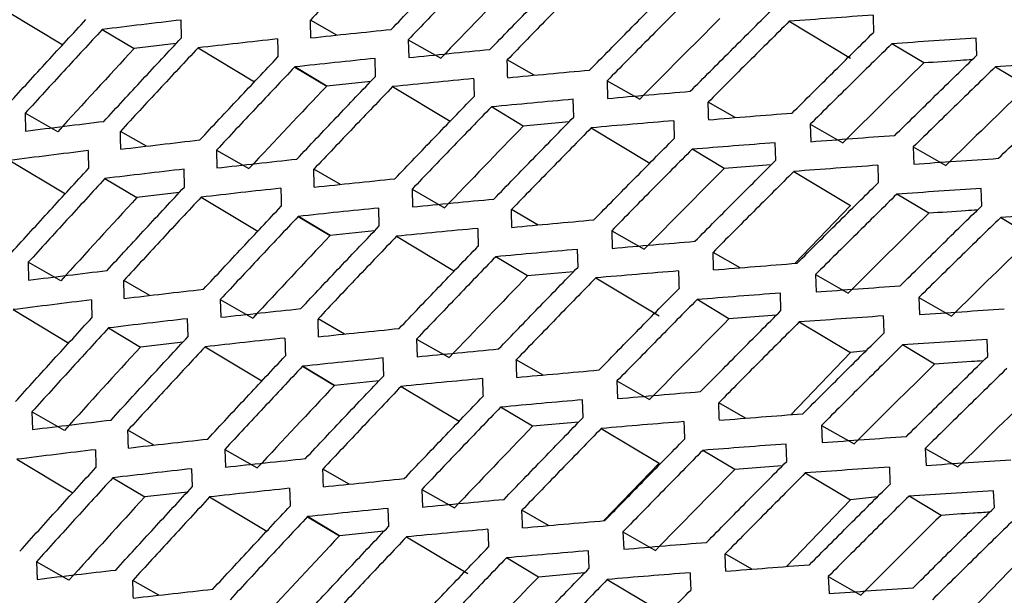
# Model space of a CAD drawing. Header units: millimetres. Extents: x 82 to 1002, y -172 to 1064.
# Tile 49 of 159: x 862.87 to 873.79, y 110.12 to 116.5. Entities that reach past the tile are written whole.
import ezdxf

# ---------------------------------------------------------------- set-up
doc = ezdxf.new("R2010")
doc.units = ezdxf.units.MM

msp = doc.modelspace()

# ---------------------------------------------------------------- linework, layer by layer
at = {"color": 7, "linetype": 'Continuous', "lineweight": 25}
for p, q in [((862.738, 116.588), (863.35, 116.221)), ((864.665, 116.296), (864.661, 116.495)), ((866.389, 116.327), (866.095, 116.495)), ((871.402, 116.481), (872.081, 116.074)), ((863.788, 116.39), (864.141, 116.178)), ((864.607, 116.234), (864.141, 116.178)), ((867.18, 116.277), (867.184, 116.079)), ((867.18, 116.277), (867.54, 116.072)), ((872.893, 116.019), (872.538, 116.231)), ((873.48, 116.104), (873.474, 116.295)), ((864.849, 116.186), (865.475, 115.81)), ((866.817, 115.87), (866.812, 116.069)), ((868.574, 115.883), (868.276, 116.053)), ((865.921, 115.974), (866.275, 115.763)), ((866.275, 115.763), (865.921, 115.974)), ((866.275, 115.763), (865.922, 115.975)), ((873.686, 115.975), (874.041, 115.763)), ((866.764, 115.814), (866.275, 115.763)), ((869.384, 115.822), (869.389, 115.625)), ((869.384, 115.822), (869.744, 115.616)), ((867.006, 115.757), (867.645, 115.374)), ((869.013, 115.419), (869.007, 115.616)), ((870.803, 115.413), (870.503, 115.584)), ((862.934, 115.462), (862.938, 115.264)), ((863.294, 115.257), (862.934, 115.462)), ((868.454, 115.32), (868.101, 115.532)), ((868.962, 115.367), (868.454, 115.32)), ((864.278, 115.096), (863.989, 115.261)), ((869.207, 115.3), (869.858, 114.91)), ((871.634, 115.34), (871.64, 115.146)), ((871.634, 115.34), (871.995, 115.134)), ((871.252, 114.941), (871.246, 115.135)), ((865.055, 115.054), (865.059, 114.856)), ((865.055, 115.054), (865.414, 114.849)), ((870.679, 114.85), (870.325, 115.062)), ((872.776, 115.089), (872.783, 114.897)), ((872.776, 115.089), (873.137, 114.883)), ((862.764, 114.939), (863.38, 114.57)), ((864.698, 114.644), (864.694, 114.842)), ((866.427, 114.673), (866.133, 114.841)), ((871.203, 114.891), (870.679, 114.85)), ((871.453, 114.817), (872.081, 114.441)), ((863.818, 114.739), (864.172, 114.527)), ((864.641, 114.582), (864.172, 114.527)), ((867.222, 114.62), (867.227, 114.423)), ((867.222, 114.62), (867.582, 114.415)), ((873.537, 114.437), (873.53, 114.627)), ((864.884, 114.532), (865.513, 114.155)), ((872.948, 114.353), (872.594, 114.565)), ((866.858, 114.213), (866.853, 114.411)), ((868.62, 114.223), (868.322, 114.394)), ((872.081, 114.441), (871.462, 113.797)), ((865.96, 114.318), (866.314, 114.106)), ((866.314, 114.106), (865.96, 114.318)), ((866.315, 114.106), (865.961, 114.318)), ((873.745, 114.306), (874.1, 114.094)), ((866.805, 114.157), (866.315, 114.106)), ((869.434, 114.16), (869.44, 113.964)), ((869.434, 114.16), (869.794, 113.954)), ((867.049, 114.098), (867.691, 113.713)), ((869.062, 113.757), (869.056, 113.953)), ((868.502, 113.659), (868.148, 113.871)), ((870.857, 113.749), (870.557, 113.92)), ((862.968, 113.81), (862.972, 113.612)), ((863.328, 113.604), (862.968, 113.81)), ((864.315, 113.442), (864.026, 113.607)), ((869.011, 113.705), (868.502, 113.659)), ((869.258, 113.637), (869.96, 113.216)), ((871.692, 113.673), (871.699, 113.481)), ((871.692, 113.673), (872.053, 113.467)), ((865.096, 113.397), (865.102, 113.2)), ((865.096, 113.397), (865.456, 113.192)), ((870.734, 113.184), (870.38, 113.396)), ((871.31, 113.275), (871.303, 113.468)), ((872.839, 113.42), (872.846, 113.23)), ((872.839, 113.42), (873.2, 113.214)), ((862.799, 113.285), (863.417, 112.915)), ((864.739, 112.987), (864.734, 113.184)), ((866.473, 113.014), (866.179, 113.182)), ((871.26, 113.224), (870.734, 113.184)), ((863.857, 113.082), (864.211, 112.87)), ((871.513, 113.148), (872.081, 112.808)), ((867.272, 112.959), (867.278, 112.762)), ((867.272, 112.959), (867.632, 112.753)), ((873.602, 112.766), (873.594, 112.955)), ((864.683, 112.925), (864.211, 112.87)), ((864.927, 112.873), (865.558, 112.495)), ((873.012, 112.681), (872.657, 112.894)), ((866.907, 112.552), (866.901, 112.749)), ((868.673, 112.56), (868.376, 112.73)), ((872.081, 112.808), (871.42, 112.12)), ((872.253, 112.828), (872.081, 112.808)), ((866.007, 112.657), (866.361, 112.445)), ((866.362, 112.445), (866.008, 112.657)), ((866.361, 112.445), (866.008, 112.657)), ((866.854, 112.496), (866.362, 112.445)), ((867.1, 112.434), (867.744, 112.048)), ((869.492, 112.494), (869.5, 112.299)), ((869.492, 112.494), (869.853, 112.288)), ((868.557, 111.992), (868.203, 112.204)), ((869.119, 112.09), (869.112, 112.285)), ((870.918, 112.081), (870.62, 112.251)), ((863.009, 112.153), (863.015, 111.956)), ((863.369, 111.947), (863.009, 112.153)), ((869.068, 112.038), (868.557, 111.992)), ((869.318, 111.968), (869.96, 111.583)), ((871.759, 112.002), (871.767, 111.811)), ((871.759, 112.002), (872.12, 111.796)), ((864.361, 111.783), (864.072, 111.948)), ((871.375, 111.603), (871.367, 111.795)), ((872.909, 111.747), (872.918, 111.558)), ((872.909, 111.747), (873.271, 111.541)), ((865.146, 111.736), (865.153, 111.539)), ((865.146, 111.736), (865.506, 111.53)), ((870.798, 111.512), (870.443, 111.725)), ((862.842, 111.626), (863.462, 111.255)), ((869.96, 111.583), (869.347, 110.946)), ((871.324, 111.553), (870.798, 111.512)), ((863.904, 111.421), (864.258, 111.209)), ((864.788, 111.325), (864.782, 111.522)), ((866.526, 111.35), (866.233, 111.518)), ((871.58, 111.475), (872.081, 111.175)), ((864.732, 111.263), (864.258, 111.209)), ((864.978, 111.209), (865.612, 110.83)), ((867.33, 111.292), (867.337, 111.097)), ((867.33, 111.292), (867.69, 111.087)), ((872.378, 111.209), (872.081, 111.175)), ((873.084, 111.005), (872.729, 111.218)), ((873.675, 111.091), (873.666, 111.278)), ((872.081, 111.175), (871.372, 110.438)), ((866.417, 110.779), (866.063, 110.991)), ((866.417, 110.778), (866.063, 110.991)), ((866.063, 110.99), (866.417, 110.778)), ((866.964, 110.885), (866.957, 111.081)), ((868.735, 110.892), (868.439, 111.061)), ((866.911, 110.829), (866.417, 110.779)), ((867.159, 110.765), (867.839, 110.359)), ((869.559, 110.823), (869.567, 110.629)), ((869.559, 110.823), (869.919, 110.617)), ((874.203, 110.766), (873.339, 109.869)), ((869.184, 110.419), (869.176, 110.613)), ((870.988, 110.408), (870.691, 110.578)), ((863.059, 110.491), (863.066, 110.295)), ((863.419, 110.286), (863.059, 110.491)), ((868.621, 110.321), (868.267, 110.533)), ((869.133, 110.366), (868.621, 110.321)), ((871.834, 110.326), (871.843, 110.137)), ((871.834, 110.326), (872.195, 110.12)), ((864.414, 110.119), (864.126, 110.284)), ((869.385, 110.294), (869.96, 109.95))]:
    msp.add_line(p, q, dxfattribs=at)
for points, knots in [([(866.971, 117.411), (866.824, 117.258), (866.531, 116.954), (866.241, 116.648), (866.095, 116.495)], [0, 0, 0, 0, 0.500097, 1, 1, 1, 1]), ([(866.991, 116.391), (867.137, 116.543), (867.43, 116.847), (867.725, 117.151), (867.872, 117.303)], [0, 0, 0, 0, 0.499788, 1, 1, 1, 1]), ([(868.062, 117.188), (867.914, 117.037), (867.619, 116.734), (867.326, 116.429), (867.18, 116.277)], [0, 0, 0, 0, 0.500226, 1, 1, 1, 1]), ([(868.085, 116.168), (868.232, 116.32), (868.527, 116.623), (868.823, 116.925), (868.971, 117.076)], [0, 0, 0, 0, 0.499686, 1, 1, 1, 1]), ([(869.164, 116.959), (869.015, 116.808), (868.718, 116.507), (868.423, 116.204), (868.276, 116.053)], [0, 0, 0, 0, 0.500321, 1, 1, 1, 1]), ([(869.189, 115.94), (869.338, 116.09), (869.634, 116.392), (869.933, 116.692), (870.082, 116.842)], [0, 0, 0, 0, 0.499613, 1, 1, 1, 1]), ([(870.277, 116.723), (870.128, 116.573), (869.829, 116.273), (869.532, 115.972), (869.384, 115.822)], [0, 0, 0, 0, 0.500391, 1, 1, 1, 1]), ([(870.305, 115.705), (870.454, 115.855), (870.753, 116.154), (871.053, 116.453), (871.203, 116.603)], [0, 0, 0, 0, 0.499569, 1, 1, 1, 1]), ([(872.33, 116.55), (872.175, 116.538), (871.865, 116.516), (871.556, 116.492), (871.402, 116.481)], [0, 0, 0, 0, 0.50053, 1, 1, 1, 1]), ([(862.753, 115.571), (862.895, 115.726), (863.178, 116.036), (863.463, 116.345), (863.606, 116.499)], [0, 0, 0, 0, 0.5003354, 1, 1, 1, 1]), ([(864.661, 116.495), (864.515, 116.478), (864.223, 116.443), (863.933, 116.408), (863.788, 116.39)], [0, 0, 0, 0, 0.4997582, 1, 1, 1, 1]), ([(871.402, 116.481), (871.252, 116.331), (870.951, 116.033), (870.652, 115.734), (870.503, 115.584)], [0, 0, 0, 0, 0.500428, 1, 1, 1, 1]), ([(863.788, 116.39), (863.645, 116.236), (863.36, 115.927), (863.076, 115.617), (862.934, 115.462)], [0, 0, 0, 0, 0.499674, 1, 1, 1, 1]), ([(866.099, 116.297), (866.247, 116.313), (866.544, 116.345), (866.842, 116.375), (866.991, 116.391)], [0, 0, 0, 0, 0.499894, 1, 1, 1, 1]), ([(871.433, 115.464), (871.583, 115.612), (871.883, 115.911), (872.185, 116.208), (872.336, 116.357)], [0, 0, 0, 0, 0.499554, 1, 1, 1, 1]), ([(863.806, 115.372), (863.948, 115.526), (864.234, 115.835), (864.521, 116.142), (864.665, 116.296)], [0, 0, 0, 0, 0.5002353, 1, 1, 1, 1]), ([(865.731, 116.285), (865.584, 116.269), (865.288, 116.236), (864.995, 116.203), (864.849, 116.186)], [0, 0, 0, 0, 0.499903, 1, 1, 1, 1]), ([(872.538, 116.231), (872.387, 116.083), (872.085, 115.786), (871.784, 115.489), (871.634, 115.34)], [0, 0, 0, 0, 0.500439, 1, 1, 1, 1]), ([(873.474, 116.295), (873.317, 116.285), (873.005, 116.264), (872.694, 116.242), (872.538, 116.231)], [0, 0, 0, 0, 0.50053, 1, 1, 1, 1]), ([(864.849, 116.186), (864.705, 116.032), (864.417, 115.724), (864.132, 115.416), (863.989, 115.261)], [0, 0, 0, 0, 0.499779, 1, 1, 1, 1]), ([(867.184, 116.079), (867.334, 116.094), (867.633, 116.124), (867.934, 116.154), (868.085, 116.168)], [0, 0, 0, 0, 0.499747, 1, 1, 1, 1]), ([(864.869, 115.166), (865.013, 115.319), (865.301, 115.627), (865.59, 115.933), (865.735, 116.086)], [0, 0, 0, 0, 0.500106, 1, 1, 1, 1]), ([(866.812, 116.069), (866.664, 116.054), (866.366, 116.023), (866.07, 115.991), (865.921, 115.975)], [0, 0, 0, 0, 0.4987621, 1, 1, 1, 1]), ([(872.571, 115.216), (872.722, 115.364), (873.024, 115.661), (873.328, 115.956), (873.48, 116.104)], [0, 0, 0, 0, 0.49957, 1, 1, 1, 1]), ([(873.431, 116.056), (873.387, 116.053), (873.208, 116.041), (873.029, 116.028), (872.893, 116.019)], [0, 0, 0, 0, 0.240799, 1, 1, 1, 1]), ([(874.628, 116.033), (874.47, 116.024), (874.156, 116.005), (873.842, 115.985), (873.686, 115.975)], [0, 0, 0, 0, 0.500492, 1, 1, 1, 1]), ([(865.921, 115.975), (865.776, 115.821), (865.486, 115.515), (865.198, 115.207), (865.055, 115.054)], [0, 0, 0, 0, 0.501238, 1, 1, 1, 1]), ([(868.281, 115.855), (868.432, 115.87), (868.734, 115.898), (869.037, 115.926), (869.189, 115.94)], [0, 0, 0, 0, 0.49963, 1, 1, 1, 1]), ([(873.686, 115.975), (873.534, 115.827), (873.23, 115.533), (872.927, 115.237), (872.776, 115.089)], [0, 0, 0, 0, 0.500421, 1, 1, 1, 1]), ([(865.945, 114.954), (866.09, 115.107), (866.38, 115.413), (866.671, 115.718), (866.817, 115.87)], [0, 0, 0, 0, 0.501483, 1, 1, 1, 1]), ([(867.904, 115.846), (867.754, 115.831), (867.453, 115.802), (867.155, 115.772), (867.006, 115.757)], [0, 0, 0, 0, 0.500239, 1, 1, 1, 1]), ([(873.721, 114.962), (873.873, 115.11), (874.176, 115.404), (874.482, 115.698), (874.634, 115.845)], [0, 0, 0, 0, 0.49962, 1, 1, 1, 1]), ([(867.006, 115.757), (866.86, 115.604), (866.568, 115.3), (866.278, 114.994), (866.133, 114.841)], [0, 0, 0, 0, 0.500078, 1, 1, 1, 1]), ([(869.389, 115.625), (869.541, 115.639), (869.846, 115.666), (870.152, 115.692), (870.305, 115.705)], [0, 0, 0, 0, 0.499542, 1, 1, 1, 1]), ([(867.031, 114.736), (867.177, 114.888), (867.469, 115.192), (867.762, 115.496), (867.909, 115.648)], [0, 0, 0, 0, 0.499808, 1, 1, 1, 1]), ([(869.007, 115.616), (868.856, 115.602), (868.552, 115.575), (868.251, 115.546), (868.101, 115.532)], [0, 0, 0, 0, 0.500362, 1, 1, 1, 1]), ([(868.101, 115.532), (867.954, 115.38), (867.66, 115.077), (867.368, 114.773), (867.222, 114.62)], [0, 0, 0, 0, 0.500206, 1, 1, 1, 1]), ([(870.509, 115.389), (870.662, 115.402), (870.969, 115.427), (871.278, 115.451), (871.433, 115.464)], [0, 0, 0, 0, 0.499486, 1, 1, 1, 1]), ([(862.938, 115.264), (863.082, 115.282), (863.37, 115.319), (863.661, 115.354), (863.806, 115.372)], [0, 0, 0, 0, 0.500333, 1, 1, 1, 1]), ([(868.129, 114.511), (868.275, 114.662), (868.569, 114.965), (868.865, 115.268), (869.013, 115.419)], [0, 0, 0, 0, 0.499705, 1, 1, 1, 1]), ([(870.121, 115.379), (869.968, 115.366), (869.663, 115.34), (869.359, 115.314), (869.207, 115.3)], [0, 0, 0, 0, 0.5004538, 1, 1, 1, 1]), ([(869.207, 115.3), (869.059, 115.149), (868.763, 114.848), (868.469, 114.545), (868.322, 114.394)], [0, 0, 0, 0, 0.500303, 1, 1, 1, 1]), ([(863.993, 115.063), (864.138, 115.081), (864.43, 115.115), (864.723, 115.149), (864.869, 115.166)], [0, 0, 0, 0, 0.500212, 1, 1, 1, 1]), ([(869.237, 114.28), (869.385, 114.431), (869.681, 114.732), (869.978, 115.033), (870.127, 115.183)], [0, 0, 0, 0, 0.499629, 1, 1, 1, 1]), ([(871.246, 115.135), (871.092, 115.123), (870.784, 115.099), (870.478, 115.074), (870.325, 115.062)], [0, 0, 0, 0, 0.500516, 1, 1, 1, 1]), ([(871.64, 115.146), (871.795, 115.158), (872.104, 115.182), (872.415, 115.205), (872.571, 115.216)], [0, 0, 0, 0, 0.499461, 1, 1, 1, 1]), ([(863.631, 115.047), (863.486, 115.03), (863.196, 114.994), (862.908, 114.957), (862.764, 114.939)], [0, 0, 0, 0, 0.499659, 1, 1, 1, 1]), ([(870.325, 115.062), (870.176, 114.912), (869.878, 114.612), (869.582, 114.311), (869.434, 114.16)], [0, 0, 0, 0, 0.500375, 1, 1, 1, 1]), ([(865.059, 114.856), (865.206, 114.872), (865.5, 114.905), (865.796, 114.938), (865.944, 114.954)], [0, 0, 0, 0, 0.498517, 1, 1, 1, 1]), ([(870.357, 114.043), (870.506, 114.193), (870.804, 114.493), (871.103, 114.791), (871.252, 114.941)], [0, 0, 0, 0, 0.499582, 1, 1, 1, 1]), ([(872.783, 114.897), (872.939, 114.909), (873.251, 114.931), (873.564, 114.952), (873.721, 114.962)], [0, 0, 0, 0, 0.499467, 1, 1, 1, 1]), ([(862.785, 113.921), (862.926, 114.076), (863.209, 114.386), (863.493, 114.695), (863.635, 114.849)], [0, 0, 0, 0, 0.50035, 1, 1, 1, 1]), ([(864.694, 114.842), (864.547, 114.825), (864.255, 114.791), (863.964, 114.756), (863.818, 114.739)], [0, 0, 0, 0, 0.499774, 1, 1, 1, 1]), ([(871.453, 114.817), (871.304, 114.668), (871.004, 114.369), (870.706, 114.07), (870.557, 113.92)], [0, 0, 0, 0, 0.500416, 1, 1, 1, 1]), ([(872.383, 114.885), (872.227, 114.874), (871.917, 114.852), (871.608, 114.828), (871.453, 114.817)], [0, 0, 0, 0, 0.500545, 1, 1, 1, 1]), ([(863.818, 114.739), (863.676, 114.584), (863.392, 114.275), (863.109, 113.965), (862.968, 113.81)], [0, 0, 0, 0, 0.499658, 1, 1, 1, 1]), ([(866.138, 114.643), (866.286, 114.658), (866.583, 114.69), (866.882, 114.72), (867.031, 114.736)], [0, 0, 0, 0, 0.4998739, 1, 1, 1, 1]), ([(871.489, 113.799), (871.638, 113.948), (871.937, 114.247), (872.238, 114.544), (872.389, 114.692)], [0, 0, 0, 0, 0.499564, 1, 1, 1, 1]), ([(863.841, 113.719), (863.984, 113.873), (864.268, 114.182), (864.555, 114.49), (864.698, 114.644)], [0, 0, 0, 0, 0.500253, 1, 1, 1, 1]), ([(865.767, 114.63), (865.62, 114.614), (865.324, 114.582), (865.03, 114.548), (864.884, 114.532)], [0, 0, 0, 0, 0.4999215, 1, 1, 1, 1]), ([(873.53, 114.627), (873.373, 114.617), (873.06, 114.597), (872.749, 114.576), (872.594, 114.565)], [0, 0, 0, 0, 0.500542, 1, 1, 1, 1]), ([(864.884, 114.532), (864.74, 114.378), (864.454, 114.07), (864.169, 113.761), (864.026, 113.607)], [0, 0, 0, 0, 0.499761, 1, 1, 1, 1]), ([(867.227, 114.423), (867.377, 114.438), (867.676, 114.468), (867.978, 114.496), (868.129, 114.511)], [0, 0, 0, 0, 0.499728, 1, 1, 1, 1]), ([(872.594, 114.565), (872.443, 114.417), (872.142, 114.12), (871.842, 113.822), (871.692, 113.673)], [0, 0, 0, 0, 0.50043, 1, 1, 1, 1]), ([(864.909, 113.511), (865.053, 113.664), (865.339, 113.972), (865.628, 114.278), (865.772, 114.432)], [0, 0, 0, 0, 0.500126, 1, 1, 1, 1]), ([(866.853, 114.411), (866.704, 114.396), (866.406, 114.366), (866.109, 114.334), (865.96, 114.318)], [0, 0, 0, 0, 0.498803, 1, 1, 1, 1]), ([(872.631, 113.55), (872.782, 113.698), (873.083, 113.994), (873.385, 114.29), (873.537, 114.437)], [0, 0, 0, 0, 0.499577, 1, 1, 1, 1]), ([(873.487, 114.389), (873.444, 114.386), (873.263, 114.374), (873.084, 114.362), (872.948, 114.353)], [0, 0, 0, 0, 0.241865, 1, 1, 1, 1]), ([(874.688, 114.364), (874.53, 114.354), (874.215, 114.336), (873.902, 114.316), (873.745, 114.306)], [0, 0, 0, 0, 0.500501, 1, 1, 1, 1]), ([(865.96, 114.318), (865.816, 114.165), (865.527, 113.858), (865.24, 113.551), (865.096, 113.397)], [0, 0, 0, 0, 0.501197, 1, 1, 1, 1]), ([(868.328, 114.197), (868.479, 114.211), (868.781, 114.239), (869.085, 114.266), (869.237, 114.28)], [0, 0, 0, 0, 0.499613, 1, 1, 1, 1]), ([(873.745, 114.306), (873.594, 114.159), (873.291, 113.864), (872.989, 113.568), (872.839, 113.42)], [0, 0, 0, 0, 0.500415, 1, 1, 1, 1]), ([(865.988, 113.296), (866.133, 113.45), (866.422, 113.756), (866.713, 114.061), (866.858, 114.213)], [0, 0, 0, 0, 0.501519, 1, 1, 1, 1]), ([(867.949, 114.185), (867.798, 114.171), (867.497, 114.143), (867.198, 114.113), (867.049, 114.098)], [0, 0, 0, 0, 0.5002581, 1, 1, 1, 1]), ([(867.049, 114.098), (866.903, 113.945), (866.612, 113.641), (866.323, 113.335), (866.179, 113.182)], [0, 0, 0, 0, 0.50006, 1, 1, 1, 1]), ([(869.44, 113.964), (869.593, 113.978), (869.897, 114.004), (870.204, 114.03), (870.357, 114.043)], [0, 0, 0, 0, 0.499527, 1, 1, 1, 1]), ([(867.079, 113.076), (867.224, 113.228), (867.515, 113.533), (867.808, 113.837), (867.954, 113.988)], [0, 0, 0, 0, 0.4998245, 1, 1, 1, 1]), ([(869.056, 113.953), (868.904, 113.939), (868.6, 113.913), (868.298, 113.885), (868.148, 113.871)], [0, 0, 0, 0, 0.500378, 1, 1, 1, 1]), ([(868.148, 113.871), (868.001, 113.719), (867.708, 113.415), (867.417, 113.111), (867.272, 112.959)], [0, 0, 0, 0, 0.50019, 1, 1, 1, 1]), ([(862.972, 113.612), (863.117, 113.63), (863.405, 113.666), (863.696, 113.701), (863.841, 113.719)], [0, 0, 0, 0, 0.500314, 1, 1, 1, 1]), ([(868.181, 112.849), (868.327, 113), (868.62, 113.304), (868.914, 113.606), (869.062, 113.757)], [0, 0, 0, 0, 0.499718, 1, 1, 1, 1]), ([(870.174, 113.714), (870.02, 113.701), (869.714, 113.676), (869.41, 113.65), (869.258, 113.637)], [0, 0, 0, 0, 0.500468, 1, 1, 1, 1]), ([(870.564, 113.726), (870.718, 113.738), (871.025, 113.763), (871.334, 113.787), (871.489, 113.799)], [0, 0, 0, 0, 0.499473, 1, 1, 1, 1]), ([(869.258, 113.637), (869.111, 113.486), (868.816, 113.184), (868.523, 112.881), (868.376, 112.73)], [0, 0, 0, 0, 0.50029, 1, 1, 1, 1]), ([(864.031, 113.409), (864.177, 113.426), (864.469, 113.461), (864.762, 113.494), (864.909, 113.511)], [0, 0, 0, 0, 0.500192, 1, 1, 1, 1]), ([(869.294, 112.616), (869.441, 112.766), (869.735, 113.068), (870.032, 113.369), (870.18, 113.519)], [0, 0, 0, 0, 0.4996396, 1, 1, 1, 1]), ([(871.699, 113.481), (871.854, 113.493), (872.164, 113.516), (872.475, 113.538), (872.631, 113.55)], [0, 0, 0, 0, 0.499451, 1, 1, 1, 1]), ([(863.667, 113.392), (863.522, 113.375), (863.232, 113.339), (862.944, 113.303), (862.799, 113.285)], [0, 0, 0, 0, 0.499678, 1, 1, 1, 1]), ([(870.38, 113.396), (870.231, 113.246), (869.935, 112.945), (869.64, 112.644), (869.492, 112.494)], [0, 0, 0, 0, 0.500366, 1, 1, 1, 1]), ([(871.303, 113.468), (871.148, 113.456), (870.84, 113.433), (870.533, 113.408), (870.38, 113.396)], [0, 0, 0, 0, 0.500528, 1, 1, 1, 1]), ([(865.102, 113.2), (865.249, 113.216), (865.543, 113.249), (865.84, 113.28), (865.988, 113.296)], [0, 0, 0, 0, 0.498481, 1, 1, 1, 1]), ([(870.418, 112.376), (870.566, 112.526), (870.862, 112.826), (871.16, 113.125), (871.31, 113.275)], [0, 0, 0, 0, 0.499589, 1, 1, 1, 1]), ([(872.846, 113.23), (873.002, 113.241), (873.314, 113.262), (873.628, 113.283), (873.785, 113.294)], [0, 0, 0, 0, 0.499459, 1, 1, 1, 1]), ([(862.825, 112.265), (862.966, 112.421), (863.247, 112.731), (863.531, 113.04), (863.672, 113.195)], [0, 0, 0, 0, 0.5003702, 1, 1, 1, 1]), ([(864.734, 113.184), (864.587, 113.168), (864.294, 113.134), (864.003, 113.1), (863.857, 113.082)], [0, 0, 0, 0, 0.499794, 1, 1, 1, 1]), ([(872.443, 113.215), (872.287, 113.204), (871.976, 113.182), (871.667, 113.16), (871.513, 113.148)], [0, 0, 0, 0, 0.500555, 1, 1, 1, 1]), ([(863.857, 113.082), (863.716, 112.928), (863.432, 112.618), (863.15, 112.308), (863.009, 112.153)], [0, 0, 0, 0, 0.499638, 1, 1, 1, 1]), ([(866.185, 112.984), (866.333, 113), (866.63, 113.031), (866.93, 113.061), (867.079, 113.076)], [0, 0, 0, 0, 0.499857, 1, 1, 1, 1]), ([(871.513, 113.148), (871.363, 112.999), (871.065, 112.701), (870.768, 112.401), (870.62, 112.251)], [0, 0, 0, 0, 0.500409, 1, 1, 1, 1]), ([(863.885, 112.061), (864.027, 112.216), (864.311, 112.525), (864.597, 112.833), (864.739, 112.987)], [0, 0, 0, 0, 0.500272, 1, 1, 1, 1]), ([(865.812, 112.97), (865.664, 112.954), (865.368, 112.922), (865.074, 112.889), (864.927, 112.873)], [0, 0, 0, 0, 0.4999401, 1, 1, 1, 1]), ([(871.553, 112.131), (871.702, 112.28), (872, 112.578), (872.3, 112.875), (872.45, 113.024)], [0, 0, 0, 0, 0.499568, 1, 1, 1, 1]), ([(873.594, 112.955), (873.437, 112.945), (873.124, 112.925), (872.813, 112.904), (872.657, 112.894)], [0, 0, 0, 0, 0.500549, 1, 1, 1, 1]), ([(864.927, 112.873), (864.784, 112.719), (864.498, 112.411), (864.214, 112.102), (864.072, 111.948)], [0, 0, 0, 0, 0.499742, 1, 1, 1, 1]), ([(867.278, 112.762), (867.428, 112.777), (867.728, 112.806), (868.03, 112.835), (868.181, 112.849)], [0, 0, 0, 0, 0.499714, 1, 1, 1, 1]), ([(872.657, 112.894), (872.507, 112.745), (872.207, 112.449), (871.908, 112.151), (871.759, 112.002)], [0, 0, 0, 0, 0.500427, 1, 1, 1, 1]), ([(864.957, 111.851), (865.1, 112.005), (865.386, 112.312), (865.674, 112.619), (865.817, 112.772)], [0, 0, 0, 0, 0.500143, 1, 1, 1, 1]), ([(866.901, 112.749), (866.752, 112.734), (866.453, 112.704), (866.156, 112.673), (866.008, 112.657)], [0, 0, 0, 0, 0.498856, 1, 1, 1, 1]), ([(872.7, 111.879), (872.849, 112.027), (873.149, 112.323), (873.451, 112.619), (873.602, 112.766)], [0, 0, 0, 0, 0.499578, 1, 1, 1, 1]), ([(866.007, 112.657), (865.863, 112.503), (865.575, 112.197), (865.289, 111.889), (865.146, 111.736)], [0, 0, 0, 0, 0.501144, 1, 1, 1, 1]), ([(873.813, 112.633), (873.662, 112.485), (873.36, 112.191), (873.059, 111.895), (872.909, 111.747)], [0, 0, 0, 0, 0.5004142, 1, 1, 1, 1]), ([(873.552, 112.717), (873.508, 112.714), (873.327, 112.703), (873.148, 112.691), (873.012, 112.681)], [0, 0, 0, 0, 0.242408, 1, 1, 1, 1]), ([(866.041, 111.634), (866.185, 111.788), (866.473, 112.094), (866.763, 112.399), (866.907, 112.552)], [0, 0, 0, 0, 0.501537, 1, 1, 1, 1]), ([(868.001, 112.52), (867.85, 112.506), (867.549, 112.478), (867.249, 112.449), (867.1, 112.434)], [0, 0, 0, 0, 0.500272, 1, 1, 1, 1]), ([(868.383, 112.534), (868.534, 112.548), (868.837, 112.575), (869.141, 112.602), (869.294, 112.616)], [0, 0, 0, 0, 0.4996, 1, 1, 1, 1]), ([(867.1, 112.434), (866.955, 112.282), (866.665, 111.977), (866.377, 111.671), (866.233, 111.518)], [0, 0, 0, 0, 0.500047, 1, 1, 1, 1]), ([(867.135, 111.412), (867.28, 111.564), (867.57, 111.869), (867.862, 112.172), (868.008, 112.324)], [0, 0, 0, 0, 0.499835, 1, 1, 1, 1]), ([(869.5, 112.299), (869.652, 112.312), (869.957, 112.338), (870.264, 112.364), (870.418, 112.376)], [0, 0, 0, 0, 0.499517, 1, 1, 1, 1]), ([(868.203, 112.204), (868.057, 112.053), (867.765, 111.749), (867.475, 111.445), (867.33, 111.292)], [0, 0, 0, 0, 0.500181, 1, 1, 1, 1]), ([(869.112, 112.285), (868.96, 112.272), (868.656, 112.246), (868.354, 112.218), (868.203, 112.204)], [0, 0, 0, 0, 0.5003895, 1, 1, 1, 1]), ([(868.241, 111.182), (868.387, 111.334), (868.678, 111.637), (868.972, 111.939), (869.119, 112.09)], [0, 0, 0, 0, 0.499726, 1, 1, 1, 1]), ([(870.627, 112.058), (870.781, 112.071), (871.089, 112.095), (871.398, 112.119), (871.553, 112.131)], [0, 0, 0, 0, 0.499465, 1, 1, 1, 1]), ([(863.015, 111.956), (863.16, 111.974), (863.449, 112.009), (863.74, 112.044), (863.885, 112.061)], [0, 0, 0, 0, 0.500295, 1, 1, 1, 1]), ([(869.318, 111.968), (869.171, 111.817), (868.877, 111.515), (868.585, 111.212), (868.439, 111.061)], [0, 0, 0, 0, 0.500284, 1, 1, 1, 1]), ([(870.234, 112.044), (870.081, 112.031), (869.774, 112.007), (869.47, 111.981), (869.318, 111.968)], [0, 0, 0, 0, 0.500477, 1, 1, 1, 1]), ([(871.767, 111.811), (871.922, 111.823), (872.232, 111.846), (872.544, 111.868), (872.7, 111.879)], [0, 0, 0, 0, 0.499446, 1, 1, 1, 1]), ([(864.078, 111.751), (864.224, 111.768), (864.516, 111.802), (864.81, 111.834), (864.957, 111.851)], [0, 0, 0, 0, 0.500176, 1, 1, 1, 1]), ([(869.358, 110.947), (869.505, 111.098), (869.798, 111.399), (870.094, 111.7), (870.241, 111.85)], [0, 0, 0, 0, 0.499644, 1, 1, 1, 1]), ([(871.367, 111.795), (871.212, 111.784), (870.904, 111.761), (870.597, 111.737), (870.443, 111.725)], [0, 0, 0, 0, 0.500534, 1, 1, 1, 1]), ([(863.712, 111.732), (863.566, 111.715), (863.276, 111.68), (862.987, 111.644), (862.842, 111.626)], [0, 0, 0, 0, 0.499697, 1, 1, 1, 1]), ([(870.443, 111.725), (870.295, 111.575), (870, 111.274), (869.706, 110.973), (869.559, 110.823)], [0, 0, 0, 0, 0.500362, 1, 1, 1, 1]), ([(862.873, 110.606), (863.013, 110.761), (863.294, 111.071), (863.576, 111.381), (863.717, 111.535)], [0, 0, 0, 0, 0.500387, 1, 1, 1, 1]), ([(865.153, 111.539), (865.3, 111.555), (865.595, 111.587), (865.892, 111.618), (866.04, 111.634)], [0, 0, 0, 0, 0.498463, 1, 1, 1, 1]), ([(870.486, 110.705), (870.634, 110.855), (870.929, 111.155), (871.226, 111.454), (871.375, 111.603)], [0, 0, 0, 0, 0.49959, 1, 1, 1, 1]), ([(872.511, 111.54), (872.355, 111.529), (872.044, 111.508), (871.735, 111.486), (871.58, 111.475)], [0, 0, 0, 0, 0.500559, 1, 1, 1, 1]), ([(872.918, 111.558), (873.074, 111.569), (873.386, 111.59), (873.7, 111.61), (873.858, 111.62)], [0, 0, 0, 0, 0.499458, 1, 1, 1, 1]), ([(863.904, 111.421), (863.763, 111.266), (863.481, 110.957), (863.2, 110.647), (863.059, 110.491)], [0, 0, 0, 0, 0.4996216, 1, 1, 1, 1]), ([(864.782, 111.522), (864.635, 111.505), (864.342, 111.472), (864.05, 111.438), (863.904, 111.421)], [0, 0, 0, 0, 0.4998097, 1, 1, 1, 1]), ([(871.58, 111.475), (871.432, 111.325), (871.134, 111.027), (870.838, 110.727), (870.691, 110.578)], [0, 0, 0, 0, 0.500409, 1, 1, 1, 1]), ([(863.937, 110.399), (864.079, 110.554), (864.362, 110.863), (864.646, 111.171), (864.788, 111.325)], [0, 0, 0, 0, 0.500287, 1, 1, 1, 1]), ([(866.24, 111.321), (866.388, 111.336), (866.686, 111.367), (866.985, 111.397), (867.135, 111.412)], [0, 0, 0, 0, 0.499846, 1, 1, 1, 1]), ([(871.625, 110.457), (871.774, 110.606), (872.071, 110.904), (872.37, 111.202), (872.519, 111.35)], [0, 0, 0, 0, 0.499566, 1, 1, 1, 1]), ([(864.978, 111.209), (864.836, 111.055), (864.551, 110.747), (864.268, 110.438), (864.126, 110.284)], [0, 0, 0, 0, 0.499728, 1, 1, 1, 1]), ([(865.864, 111.305), (865.716, 111.289), (865.419, 111.258), (865.125, 111.225), (864.978, 111.209)], [0, 0, 0, 0, 0.499953, 1, 1, 1, 1]), ([(872.729, 111.218), (872.579, 111.07), (872.28, 110.773), (871.982, 110.475), (871.834, 110.326)], [0, 0, 0, 0, 0.500429, 1, 1, 1, 1]), ([(873.666, 111.278), (873.509, 111.268), (873.196, 111.249), (872.885, 111.228), (872.729, 111.218)], [0, 0, 0, 0, 0.50055, 1, 1, 1, 1]), ([(865.013, 110.187), (865.156, 110.34), (865.441, 110.648), (865.727, 110.955), (865.871, 111.108)], [0, 0, 0, 0, 0.5001543, 1, 1, 1, 1]), ([(867.337, 111.097), (867.487, 111.111), (867.788, 111.14), (868.09, 111.168), (868.241, 111.182)], [0, 0, 0, 0, 0.499704, 1, 1, 1, 1]), ([(872.776, 110.203), (872.925, 110.351), (873.224, 110.647), (873.525, 110.943), (873.675, 111.091)], [0, 0, 0, 0, 0.499573, 1, 1, 1, 1]), ([(866.063, 110.991), (865.919, 110.837), (865.632, 110.53), (865.347, 110.223), (865.205, 110.069)], [0, 0, 0, 0, 0.501086, 1, 1, 1, 1]), ([(866.957, 111.081), (866.808, 111.066), (866.509, 111.037), (866.212, 111.006), (866.063, 110.991)], [0, 0, 0, 0, 0.498914, 1, 1, 1, 1]), ([(873.624, 111.04), (873.563, 111.036), (873.382, 111.025), (873.202, 111.013), (873.084, 111.005)], [0, 0, 0, 0, 0.339152, 1, 1, 1, 1]), ([(866.101, 109.968), (866.245, 110.121), (866.532, 110.428), (866.821, 110.733), (866.964, 110.885)], [0, 0, 0, 0, 0.501542, 1, 1, 1, 1]), ([(868.446, 110.866), (868.598, 110.88), (868.901, 110.907), (869.205, 110.934), (869.358, 110.947)], [0, 0, 0, 0, 0.499594, 1, 1, 1, 1]), ([(873.889, 110.954), (873.738, 110.807), (873.437, 110.512), (873.138, 110.216), (872.989, 110.069)], [0, 0, 0, 0, 0.50042, 1, 1, 1, 1]), ([(867.159, 110.765), (867.015, 110.613), (866.726, 110.308), (866.439, 110.002), (866.295, 109.849)], [0, 0, 0, 0, 0.50004, 1, 1, 1, 1]), ([(868.061, 110.85), (867.91, 110.837), (867.609, 110.809), (867.309, 110.78), (867.159, 110.765)], [0, 0, 0, 0, 0.50028, 1, 1, 1, 1]), ([(867.2, 109.743), (867.344, 109.895), (867.633, 110.2), (867.923, 110.504), (868.069, 110.655)], [0, 0, 0, 0, 0.4998399, 1, 1, 1, 1]), ([(869.567, 110.629), (869.72, 110.642), (870.025, 110.668), (870.332, 110.693), (870.486, 110.705)], [0, 0, 0, 0, 0.499513, 1, 1, 1, 1]), ([(869.176, 110.613), (869.024, 110.6), (868.72, 110.574), (868.418, 110.547), (868.267, 110.533)], [0, 0, 0, 0, 0.5003953, 1, 1, 1, 1]), ([(868.267, 110.533), (868.121, 110.382), (867.83, 110.078), (867.541, 109.774), (867.397, 109.621)], [0, 0, 0, 0, 0.500177, 1, 1, 1, 1]), ([(870.699, 110.386), (870.853, 110.398), (871.161, 110.422), (871.47, 110.446), (871.625, 110.457)], [0, 0, 0, 0, 0.499464, 1, 1, 1, 1]), ([(863.066, 110.295), (863.211, 110.313), (863.5, 110.348), (863.792, 110.382), (863.937, 110.399)], [0, 0, 0, 0, 0.5002819, 1, 1, 1, 1]), ([(868.309, 109.511), (868.455, 109.663), (868.745, 109.966), (869.038, 110.268), (869.184, 110.419)], [0, 0, 0, 0, 0.499727, 1, 1, 1, 1]), ([(870.302, 110.369), (870.149, 110.357), (869.842, 110.332), (869.537, 110.307), (869.385, 110.294)], [0, 0, 0, 0, 0.50048, 1, 1, 1, 1]), ([(869.385, 110.294), (869.239, 110.143), (868.946, 109.842), (868.655, 109.539), (868.509, 109.387)], [0, 0, 0, 0, 0.5002832, 1, 1, 1, 1]), ([(864.133, 110.088), (864.279, 110.104), (864.572, 110.138), (864.866, 110.17), (865.013, 110.187)], [0, 0, 0, 0, 0.500165, 1, 1, 1, 1]), ([(869.43, 109.274), (869.576, 109.424), (869.869, 109.726), (870.163, 110.026), (870.31, 110.177)], [0, 0, 0, 0, 0.499642, 1, 1, 1, 1]), ([(871.843, 110.137), (871.998, 110.148), (872.308, 110.171), (872.62, 110.192), (872.776, 110.203)], [0, 0, 0, 0, 0.499447, 1, 1, 1, 1])]:
    msp.add_open_spline(points, degree=3, knots=knots, dxfattribs=at)
for points in [[(868.415, 116.976), (868.122, 116.676), (867.831, 116.374), (867.54, 116.072)], [(872.33, 116.55), (872.332, 116.485), (872.334, 116.421), (872.336, 116.357)], [(866.099, 116.297), (866.098, 116.363), (866.097, 116.429), (866.095, 116.495)], [(870.631, 116.511), (870.335, 116.213), (870.039, 115.915), (869.744, 115.616)], [(865.731, 116.285), (865.732, 116.219), (865.734, 116.153), (865.735, 116.086)], [(864.141, 116.178), (863.858, 115.872), (863.575, 115.564), (863.294, 115.257)], [(868.281, 115.855), (868.28, 115.921), (868.278, 115.987), (868.276, 116.053)], [(872.893, 116.019), (872.592, 115.725), (872.293, 115.43), (871.995, 115.134)], [(867.904, 115.846), (867.906, 115.78), (867.908, 115.714), (867.909, 115.648)], [(866.275, 115.763), (865.987, 115.459), (865.7, 115.154), (865.414, 114.849)], [(866.275, 115.763), (866.275, 115.763), (866.275, 115.763), (866.275, 115.763)], [(866.275, 115.763), (866.275, 115.763), (866.275, 115.763), (866.275, 115.763)], [(874.041, 115.763), (873.738, 115.47), (873.437, 115.177), (873.137, 114.883)], [(870.509, 115.389), (870.507, 115.454), (870.505, 115.519), (870.503, 115.584)], [(870.121, 115.379), (870.123, 115.313), (870.125, 115.248), (870.127, 115.183)], [(863.993, 115.063), (863.992, 115.129), (863.99, 115.195), (863.989, 115.261)], [(868.454, 115.32), (868.162, 115.019), (867.871, 114.717), (867.582, 114.415)], [(863.631, 115.047), (863.632, 114.981), (863.634, 114.915), (863.635, 114.849)], [(866.138, 114.643), (866.136, 114.709), (866.134, 114.775), (866.133, 114.841)], [(870.679, 114.85), (870.383, 114.552), (870.088, 114.254), (869.794, 113.954)], [(872.383, 114.885), (872.385, 114.821), (872.387, 114.757), (872.389, 114.692)], [(865.767, 114.63), (865.769, 114.564), (865.771, 114.498), (865.772, 114.432)], [(864.172, 114.527), (863.889, 114.22), (863.608, 113.912), (863.328, 113.604)], [(868.328, 114.197), (868.326, 114.262), (868.324, 114.328), (868.322, 114.393)], [(872.948, 114.353), (872.649, 114.058), (872.35, 113.763), (872.053, 113.467)], [(867.949, 114.185), (867.951, 114.12), (867.953, 114.054), (867.954, 113.988)], [(866.314, 114.106), (866.027, 113.802), (865.741, 113.497), (865.456, 113.192)], [(866.314, 114.106), (866.314, 114.106), (866.314, 114.106), (866.314, 114.106)], [(866.315, 114.106), (866.314, 114.106), (866.314, 114.106), (866.314, 114.106)], [(874.1, 114.094), (873.799, 113.801), (873.499, 113.508), (873.2, 113.214)], [(870.564, 113.726), (870.562, 113.791), (870.56, 113.855), (870.557, 113.92)], [(870.174, 113.714), (870.176, 113.649), (870.178, 113.584), (870.18, 113.519)], [(864.031, 113.409), (864.03, 113.475), (864.028, 113.541), (864.026, 113.607)], [(868.502, 113.659), (868.211, 113.357), (867.921, 113.056), (867.632, 112.753)], [(863.667, 113.392), (863.669, 113.326), (863.671, 113.26), (863.672, 113.194)], [(866.185, 112.984), (866.183, 113.05), (866.181, 113.116), (866.179, 113.181)], [(870.734, 113.184), (870.439, 112.886), (870.145, 112.587), (869.853, 112.288)], [(872.443, 113.215), (872.445, 113.151), (872.448, 113.087), (872.45, 113.024)], [(865.812, 112.97), (865.814, 112.904), (865.816, 112.838), (865.818, 112.772)], [(864.211, 112.87), (863.929, 112.563), (863.649, 112.256), (863.369, 111.947)], [(868.383, 112.534), (868.381, 112.599), (868.379, 112.664), (868.376, 112.73)], [(873.012, 112.681), (872.713, 112.387), (872.416, 112.092), (872.12, 111.796)], [(868.001, 112.52), (868.003, 112.455), (868.005, 112.39), (868.008, 112.324)], [(873.542, 108.092), (874.082, 109.581), (874.631, 111.064), (875.191, 112.541)], [(866.361, 112.445), (866.075, 112.14), (865.79, 111.836), (865.506, 111.53)], [(866.361, 112.445), (866.361, 112.445), (866.361, 112.445), (866.361, 112.445)], [(866.362, 112.445), (866.362, 112.445), (866.362, 112.445), (866.361, 112.445)], [(874.168, 112.42), (873.868, 112.128), (873.569, 111.834), (873.271, 111.541)], [(870.628, 112.058), (870.625, 112.123), (870.622, 112.187), (870.62, 112.251)], [(868.557, 111.992), (868.267, 111.691), (867.978, 111.389), (867.69, 111.087)], [(870.234, 112.044), (870.236, 111.979), (870.239, 111.915), (870.241, 111.85)], [(864.078, 111.751), (864.076, 111.816), (864.074, 111.882), (864.072, 111.948)], [(863.712, 111.732), (863.714, 111.666), (863.716, 111.601), (863.717, 111.535)], [(872.511, 111.54), (872.514, 111.477), (872.517, 111.414), (872.519, 111.35)], [(866.24, 111.321), (866.237, 111.387), (866.235, 111.452), (866.233, 111.517)], [(870.798, 111.512), (870.504, 111.215), (870.211, 110.916), (869.919, 110.617)], [(864.258, 111.209), (863.978, 110.902), (863.698, 110.594), (863.419, 110.286)], [(865.864, 111.305), (865.866, 111.239), (865.868, 111.173), (865.871, 111.108)], [(868.447, 110.866), (868.444, 110.931), (868.441, 110.996), (868.439, 111.061)], [(873.084, 111.005), (872.786, 110.711), (872.49, 110.416), (872.195, 110.12)], [(866.417, 110.778), (866.132, 110.474), (865.848, 110.169), (865.565, 109.864)], [(866.417, 110.779), (866.417, 110.779), (866.417, 110.779), (866.417, 110.778)], [(866.417, 110.778), (866.417, 110.778), (866.417, 110.778), (866.417, 110.778)], [(868.061, 110.85), (868.064, 110.785), (868.066, 110.72), (868.069, 110.655)], [(870.699, 110.386), (870.696, 110.45), (870.694, 110.514), (870.691, 110.578)], [(870.302, 110.369), (870.305, 110.305), (870.308, 110.241), (870.311, 110.177)], [(864.133, 110.088), (864.131, 110.153), (864.129, 110.218), (864.126, 110.284)], [(868.621, 110.321), (868.332, 110.02), (868.044, 109.718), (867.757, 109.416)]]:
    msp.add_open_spline(points, degree=3, dxfattribs=at)

doc.saveas('drawing.dxf')
